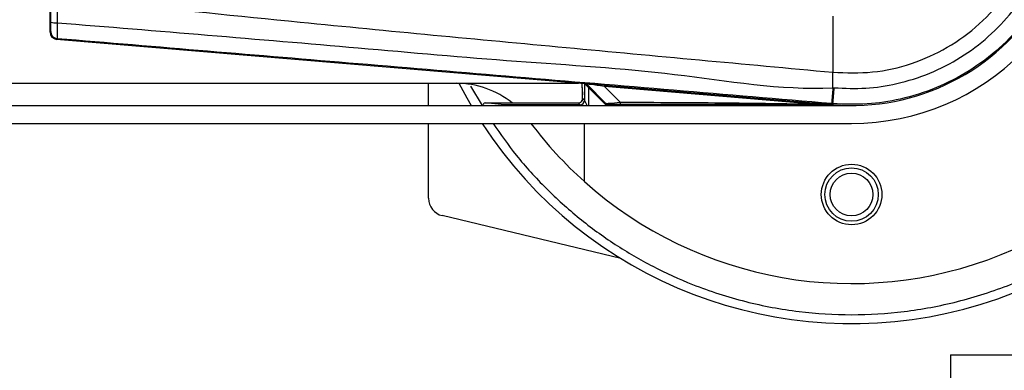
# Model space of a CAD drawing. Header units: millimetres. Extents: x 0 to 420, y 0 to 297.
# Tile 33 of 44: x 203.92 to 212.95, y 228.54 to 231.76. Entities that reach past the tile are written whole.
import ezdxf

# ---------------------------------------------------------------- set-up
doc = ezdxf.new("R2010")
doc.units = ezdxf.units.MM

msp = doc.modelspace()

# ---------------------------------------------------------------- linework, layer by layer
at = {"color": 7, "linetype": 'Continuous', "lineweight": 25}
for p, q in [((204.2027, 231.64105), (204.2027, 234.37845)), ((211.38131, 231.78815), (211.38131, 231.27401)), ((204.2027, 231.64105), (204.20908, 231.64692)), ((204.26891, 231.58182), (204.26253, 231.57596)), ((209.10638, 231.16753), (204.26253, 231.57596)), ((211.38131, 231.27401), (211.38142, 231.274)), ((196.44449, 231.17237), (209.049, 231.17237)), ((207.67296, 230.96821), (207.67296, 231.17237)), ((208.05861, 231.1477), (208.16345, 230.96821)), ((209.08563, 231.10376), (209.08011, 231.16974)), ((209.08076, 231.12644), (209.08577, 231.06647)), ((209.10203, 231.1679), (209.10203, 231.01713)), ((209.10638, 231.16753), (209.10767, 231.17031)), ((209.10693, 231.16748), (209.30619, 230.96821)), ((209.12293, 231.16322), (209.12164, 231.16044)), ((209.12164, 231.16044), (209.3037, 230.97838)), ((209.2952, 230.98984), (209.12293, 231.16322)), ((209.14286, 230.96821), (209.14286, 231.13154)), ((209.2859, 231.14397), (209.28694, 231.15636)), ((211.20229, 230.98238), (209.2859, 231.14397)), ((209.2859, 231.14397), (209.42947, 230.99948)), ((209.28694, 231.15636), (211.20333, 230.99477)), ((209.10203, 231.01713), (209.08635, 231.03281)), ((190.39658, 230.96821), (209.30619, 230.96821)), ((208.37021, 230.97631), (208.19099, 230.99199)), ((208.19099, 230.99199), (209.04553, 230.99199)), ((209.06121, 230.97631), (208.37021, 230.97631)), ((208.42572, 230.96821), (208.37021, 230.97631)), ((209.04553, 230.99199), (209.06121, 230.97631)), ((209.06121, 230.97631), (209.0774, 230.96821)), ((209.12649, 230.96821), (209.10203, 231.01713)), ((209.30619, 230.96821), (211.55188, 230.96821)), ((209.30995, 230.97579), (211.37999, 230.97579)), ((211.20229, 230.98238), (211.20333, 230.99477)), ((211.38118, 230.9853), (211.36793, 230.98642)), ((211.37604, 230.98013), (211.37999, 230.97582)), ((211.37604, 230.98013), (211.37608, 230.97971)), ((211.37608, 230.97971), (211.37999, 230.97579)), ((211.38038, 230.97579), (211.37999, 230.97582)), ((211.37999, 230.97579), (211.37999, 230.97582)), ((211.38118, 230.9853), (211.38038, 230.97579)), ((190.349, 230.80489), (211.55188, 230.80489)), ((207.67296, 230.11703), (207.67296, 230.80489)), ((209.10203, 230.27074), (209.10203, 230.80489)), ((209.43735, 229.56468), (207.79815, 229.95822)), ((212.45833, 228.68169), (212.45833, 228.39587)), ((212.45833, 228.68169), (217.92965, 228.68169))]:
    msp.add_line(p, q, dxfattribs=at)
at = {"color": 7, "linetype": 'Continuous', "lineweight": 25, "flags": 128}
for points in [[(207.95136, 231.17237), (208.02294, 231.03837), (208.06306, 230.96821)], [(211.20229, 230.98238), (211.29961, 230.98089), (211.37608, 230.97971)]]:
    msp.add_lwpolyline(points, dxfattribs=at)
at = {"color": 7, "linetype": 'Continuous', "lineweight": 25}
for radius in [0.27765, 0.24498, 0.19599]:
    msp.add_circle((211.55188, 230.1516), radius, dxfattribs=at)
for centre, radius, start, end in [((211.55188, 233.00975), 2.20486, 270, 90), ((211.55188, 233.00975), 2.04118, 265.180275, 94.819725), ((211.55188, 233.00975), 4.04225, 213.055731, 356.479387), ((211.55188, 233.00975), 3.67477, 228.189685, 355.61999), ((204.25513, 231.87979), 0.15188, 252.682423, 274.906811), ((204.27441, 231.64693), 0.06533, 180.004605, 265.17567), ((187.80283, 231.41776), 23.57902, 359.305525, 359.650671), ((207.92851, 230.35575), 0.81662, 51.179344, 90), ((209.10561, 231.1459), 0.0245, 45.001639, 85.178637), ((282.19933, 225.12731), 71.07331, 175.1535701, 175.2713162), ((1.25966, 248.81582), 210.87669, 355.1496061, 355.1892913), ((209.04552, 231.03283), 0.04084, 304.373693, 359.97966), ((208.1913, 230.97563), 0.01636, 91.080777, 206.931806), ((208.37034, 230.96027), 0.01604, 90.461096, 150.31291), ((209.04552, 231.03282), 0.04084, 270.019177, 304.375878), ((209.0612, 231.01715), 0.04084, 270.020437, 359.979563), ((209.51656, 230.99609), 0.08716, 177.771186, 191.517831), ((211.55188, 233.00975), 3.67477, 216.869898, 228.189685), ((207.83628, 230.11703), 0.16332, 180, 256.5)]:
    msp.add_arc(centre, radius, start, end, dxfattribs=at)
for centre, major_axis, ratio, start_param, end_param in [((204.26803, 231.64106), (-0.0481, -0.04421), 0.9999298, 5.5398822, 7.0264884), ((209.89453, 231.19451), (-0.0694, 0.82968), 0.9808315, 1.5185026, 1.5707963), ((209.10432, 231.14312), (-0.01032, -0.02222), 0.9999568, 2.7909675, 3.4922178), ((209.39743, 231.14515), (0.28977, -0.02516), 0.0060141, 1.9625231, 3.1394099), ((209.39537, 231.12074), (0.27249, -0.04265), 0.0239119, 1.9879665, 3.1648534), ((209.08633, 230.95116), (0, 0.08166), 0.0174551, 6.265732, 6.5779717), ((209.49714, 231.01831), (0.20222, 0.02805), 0.0487304, 3.1874854, 4.3643723), ((209.49714, 230.97748), (0.17307, -0.0004), 0.0065928, 1.9619927, 3.1388796)]:
    msp.add_ellipse(centre, major_axis=major_axis, ratio=ratio, start_param=start_param, end_param=end_param, dxfattribs=at)
for points, knots in [([(213.58352, 233.00981), (213.5781, 232.89721), (213.5671, 232.66876), (213.47852, 232.33721), (213.33837, 232.02181), (213.1479, 231.73717), (212.91048, 231.48622), (212.63675, 231.28065), (212.32958, 231.12224), (212.01317, 231.02276), (211.69279, 230.97299), (211.48586, 230.98116), (211.38118, 230.9853)], [0, 0, 0, 0, 0.100465, 0.2038434, 0.3043094, 0.4076889, 0.5081552, 0.611535, 0.7120023, 0.8153833, 0.9066108, 1, 1, 1, 1]), ([(211.38142, 231.274), (211.50266, 231.26967), (211.74551, 231.261), (212.10323, 231.34212), (212.43575, 231.49276), (212.73143, 231.70754), (212.97496, 231.98057), (213.15666, 232.2973), (213.27407, 232.64546), (213.28833, 232.88841), (213.29545, 233.00975)], [0, 0, 0, 0, 0.1248804, 0.2501396, 0.3746494, 0.4998125, 0.6247642, 0.7495577, 0.8749238, 1, 1, 1, 1]), ([(211.39348, 231.13084), (211.48948, 231.12707), (211.68149, 231.11952), (211.97747, 231.16489), (212.27208, 231.25767), (212.55632, 231.40316), (212.81142, 231.59499), (213.03144, 231.8262), (213.20888, 232.09165), (213.33915, 232.38265), (213.42166, 232.69177), (213.43222, 232.90376), (213.43749, 233.00975)], [0, 0, 0, 0, 0.0923036, 0.1846071, 0.2865385, 0.3884688, 0.490398, 0.5923288, 0.694247, 0.7961664, 0.8980845, 1, 1, 1, 1]), ([(208.26432, 230.80489), (208.33349, 230.7059), (208.4807, 230.49519), (208.74694, 230.20462), (209.05004, 229.92998), (209.37854, 229.69061), (209.72687, 229.48698), (210.12546, 229.30556), (210.57375, 229.1607), (211.06391, 229.0691), (211.55189, 229.03935), (212.03988, 229.0691), (212.53004, 229.16071), (212.97833, 229.30557), (213.37689, 229.487), (213.72528, 229.6906), (214.05359, 229.93009), (214.35739, 230.20427), (214.63155, 230.50806), (214.87108, 230.83638), (215.07454, 231.18476), (215.25653, 231.5833), (215.39874, 232.03175), (215.48285, 232.43711), (215.49352, 232.67832), (215.49685, 232.75369)], [0, 0, 0, 0, 0.0367836, 0.0782918, 0.1198046, 0.1613128, 0.2019606, 0.242604, 0.2945976, 0.3451692, 0.3942177, 0.4432702, 0.4938417, 0.5458314, 0.5864792, 0.6271226, 0.6686353, 0.7101436, 0.7516563, 0.7931645, 0.8338123, 0.8744558, 0.9264493, 0.977018, 1, 1, 1, 1]), ([(204.20992, 231.7348), (204.20996, 231.79308), (204.21002, 231.87221), (204.21002, 231.95157), (204.21002, 231.97247)], [0, 0, 0, 0, 0.7365741, 1, 1, 1, 1]), ([(204.26867, 231.97232), (204.26863, 231.95084), (204.26846, 231.86942), (204.26827, 231.78823), (204.26812, 231.72847)], [0, 0, 0, 0, 0.26388418, 1, 1, 1, 1]), ([(204.26873, 231.97232), (204.29616, 231.96791), (204.46546, 231.94073), (205.20826, 231.86512), (206.73443, 231.70753), (208.93634, 231.50014), (210.56599, 231.34942), (211.38131, 231.27401)], [0, 0, 0, 0, 0.0117013, 0.0722088, 0.3141935, 0.6568871, 1, 1, 1, 1]), ([(204.20908, 231.64692), (204.20911, 231.64709), (204.20924, 231.64775), (204.20946, 231.65556), (204.20969, 231.67507), (204.20986, 231.70243), (204.2099, 231.72401), (204.20992, 231.7348)], [0, 0, 0, 0, 0.0821077, 0.3116546, 0.5407071, 0.7703697, 1, 1, 1, 1]), ([(204.26812, 231.72847), (204.26765, 231.71052), (204.26672, 231.67461), (204.26636, 231.62905), (204.26684, 231.59647), (204.26787, 231.58332), (204.2687, 231.58214), (204.26891, 231.58182)], [0, 0, 0, 0, 0.2296881, 0.4595969, 0.6887793, 0.9180889, 1, 1, 1, 1]), ([(204.26812, 231.72847), (205.18771, 231.65331), (206.58928, 231.53876), (208.47786, 231.36829), (209.92927, 231.28445), (210.89535, 231.10757), (211.38012, 231.13197), (211.38012, 231.13197)], [0, 0, 0, 0, 0.3887669, 0.5925279, 0.7962893, 0.9999993, 1, 1, 1, 1]), ([(211.36793, 230.98642), (210.88529, 231.02708), (209.92001, 231.10842), (208.47253, 231.23006), (206.58699, 231.38822), (205.18747, 231.50511), (204.26891, 231.58182)], [0, 0, 0, 0, 0.20362021, 0.40724063, 0.61094774, 1, 1, 1, 1]), ([(211.38012, 231.13197), (211.38013, 231.13197), (211.38458, 231.13159), (211.38903, 231.13122), (211.39348, 231.13084)], [0, 0, 0, 0, 0.0003655, 1, 1, 1, 1]), ([(209.08585, 231.02696), (209.08587, 231.02728), (209.08591, 231.02793), (209.0859, 231.02752), (209.08564, 231.02556), (209.0849, 231.02189), (209.08275, 231.0155), (209.07783, 231.00676), (209.07184, 231.00204), (209.06841, 230.99934)], [0, 0, 0, 0, 0.12526492, 0.25345928, 0.32520545, 0.397273, 0.54282776, 0.7387067, 1, 1, 1, 1]), ([(209.08592, 231.0293), (209.08582, 231.0536), (209.08573, 231.07844), (209.08563, 231.10324), (209.08563, 231.10376)], [0, 0, 0, 0, 0.9786489, 1, 1, 1, 1]), ([(209.2952, 230.98984), (209.29999, 230.98605), (209.30854, 230.97929), (209.31933, 230.97831), (209.32407, 230.97788)], [0, 0, 0, 0, 0.56, 1, 1, 1, 1]), ([(209.3037, 230.97838), (209.30108, 230.98156), (209.2964, 230.98723), (209.29557, 230.98904), (209.2952, 230.98984)], [0, 0, 0, 0, 0.560586, 1, 1, 1, 1]), ([(209.3037, 230.97838), (209.30426, 230.9779), (209.30558, 230.97677), (209.30781, 230.97592), (209.30937, 230.97582), (209.30995, 230.97579)], [0, 0, 0, 0, 0.3193957, 0.7481913, 1, 1, 1, 1]), ([(209.32407, 230.97788), (209.32282, 230.97749), (209.32057, 230.97679), (209.3132, 230.9761), (209.30995, 230.97579)], [0, 0, 0, 0, 0.5593923, 1, 1, 1, 1]), ([(209.42947, 230.99948), (209.76035, 230.9981), (210.35125, 230.99564), (210.94224, 230.98643), (211.20229, 230.98238)], [0, 0, 0, 0, 0.5599741, 1, 1, 1, 1]), ([(211.37608, 230.97971), (211.01315, 230.9795), (210.36511, 230.97912), (209.71652, 230.97882), (209.43116, 230.97869)], [0, 0, 0, 0, 0.5600269, 1, 1, 1, 1]), ([(211.20333, 230.99477), (211.22002, 230.99337), (211.26945, 230.98919), (211.32759, 230.98429), (211.36791, 230.98082), (211.37604, 230.98013)], [0, 0, 0, 0, 0.2892673, 0.8568296, 1, 1, 1, 1])]:
    msp.add_open_spline(points, degree=3, knots=knots, dxfattribs=at)

doc.saveas('drawing.dxf')
